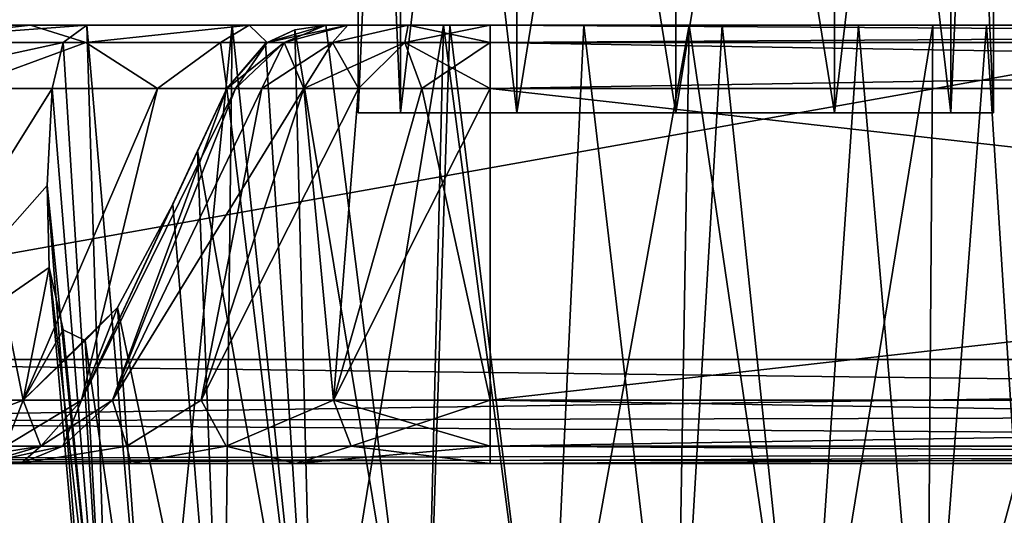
# Model space of a CAD drawing. Header units: millimetres. Extents: x -96 to 96, y -34 to 18.
# Tile 133 of 192: x 57.01 to 61.5, y -32.24 to -29.97. Entities that reach past the tile are written whole.
import ezdxf

# ---------------------------------------------------------------- set-up
doc = ezdxf.new("R2010")
doc.units = ezdxf.units.MM
doc.header["$LTSCALE"] = 65.185185
for name, color, linetype in [('103', 7, 'CONTINUOUS'), ('104', 7, 'CONTINUOUS'), ('1154', 7, 'CONTINUOUS'), ('1155', 7, 'CONTINUOUS'), ('194', 7, 'CONTINUOUS'), ('238', 7, 'CONTINUOUS'), ('274', 7, 'CONTINUOUS'), ('285', 7, 'CONTINUOUS'), ('307', 7, 'CONTINUOUS'), ('308', 7, 'CONTINUOUS'), ('309', 7, 'CONTINUOUS'), ('310', 7, 'CONTINUOUS'), ('314', 7, 'CONTINUOUS'), ('315', 7, 'CONTINUOUS'), ('316', 7, 'CONTINUOUS'), ('317', 7, 'CONTINUOUS'), ('330', 7, 'CONTINUOUS'), ('331', 7, 'CONTINUOUS'), ('332', 7, 'CONTINUOUS'), ('333', 7, 'CONTINUOUS'), ('355', 7, 'CONTINUOUS'), ('356', 7, 'CONTINUOUS'), ('357', 7, 'CONTINUOUS'), ('358', 7, 'CONTINUOUS'), ('362', 7, 'CONTINUOUS'), ('384', 7, 'CONTINUOUS'), ('385', 7, 'CONTINUOUS'), ('386', 7, 'CONTINUOUS'), ('387', 7, 'CONTINUOUS'), ('391', 7, 'CONTINUOUS'), ('392', 7, 'CONTINUOUS'), ('393', 7, 'CONTINUOUS'), ('98', 7, 'CONTINUOUS'), ('99', 7, 'CONTINUOUS')]:
    doc.layers.add(name, color=color, linetype=linetype)

msp = doc.modelspace()

# ---------------------------------------------------------------- linework, layer by layer
at = {"layer": '103', "color": 7, "linetype": 'Continuous'}
for points in [[(57.0552, -30, -11.4914), (56.3182, -30, 10.8929), (55.5616, -30, -10.4934), (57.0552, -30, -11.4914)], [(57.3118, -30, 11.77), (56.3182, -30, 10.8929), (57.0552, -30, -11.4914), (57.3118, -30, 11.77)], [(58.0531, -30, -12.985), (57.3118, -30, 11.77), (57.0552, -30, -11.4914), (58.0531, -30, -12.985)], [(57.9759, -30, 10.8454), (57.3118, -30, 11.77), (58.0531, -30, -12.985), (57.9759, -30, 10.8454)], [(58.9401, -30, 10.2403), (57.9759, -30, 10.8454), (58.4095, -30, 1.9014), (58.9401, -30, 10.2403)], [(57.9759, -30, 10.8454), (58.0313, -30), (58.4095, -30, 1.9014), (57.9759, -30, 10.8454)], [(58.0313, -30), (57.9759, -30, 10.8454), (58.0531, -30, -12.985), (58.0313, -30)], [(58.4035, -30, -14.7466), (58.0313, -30), (58.0531, -30, -12.985), (58.4035, -30, -14.7466)], [(58.4095, -30, -1.9014), (58.0313, -30), (58.4035, -30, -14.7466), (58.4095, -30, -1.9014)], [(58.4035, -30, -18.3417), (58.5038, -30, -18.7161), (58.4035, -30, -14.7466), (58.4035, -30, -18.3417)], [(58.4035, -30, 15.4881), (58.9687, -30, 15.7705), (58.4035, -30, 18.3417), (58.4035, -30, 15.4881)], [(58.4035, -30, 18.3417), (58.9687, -30, 15.7705), (58.5038, -30, 18.7161), (58.4035, -30, 18.3417)], [(58.5038, -30, -18.7161), (58.4095, -30, -1.9014), (58.4035, -30, -14.7466), (58.5038, -30, -18.7161)], [(59.4866, -30, 3.5134), (58.9401, -30, 10.2403), (58.4095, -30, 1.9014), (59.4866, -30, 3.5134)], [(58.778, -30, -18.9903), (58.4095, -30, -1.9014), (58.5038, -30, -18.7161), (58.778, -30, -18.9903)], [(59.1524, -30, -19.0906), (58.4095, -30, -1.9014), (58.778, -30, -18.9903), (59.1524, -30, -19.0906)], [(59.4866, -30, -3.5134), (58.4095, -30, -1.9014), (59.1524, -30, -19.0906), (59.4866, -30, -3.5134)], [(58.5038, -30, 18.7161), (58.9687, -30, 15.7705), (58.778, -30, 18.9903), (58.5038, -30, 18.7161)], [(58.778, -30, 18.9903), (58.9687, -30, 15.7705), (59.1524, -30, 19.0906), (58.778, -30, 18.9903)], [(60.0615, -30, 10.0444), (58.9401, -30, 10.2403), (59.4866, -30, 3.5134), (60.0615, -30, 10.0444)], [(58.9687, -30, 15.7705), (59.581, -30, 15.9264), (59.1524, -30, 19.0906), (58.9687, -30, 15.7705)], [(59.581, -30, 15.9264), (60.2124, -30, 15.9486), (59.1524, -30, 19.0906), (59.581, -30, 15.9264)], [(60.2124, -30, 15.9486), (60.8341, -30, 15.8361), (59.1524, -30, 19.0906), (60.2124, -30, 15.9486)], [(60.8341, -30, 15.8361), (61.4177, -30, 15.5941), (59.1524, -30, 19.0906), (60.8341, -30, 15.8361)], [(61.4177, -30, 15.5941), (61.9365, -30, 15.2337), (59.1524, -30, 19.0906), (61.4177, -30, 15.5941)], [(61.9365, -30, 15.2337), (62.367, -30, 14.7711), (59.1524, -30, 19.0906), (61.9365, -30, 15.2337)], [(59.1524, -30, 19.0906), (62.367, -30, 14.7711), (71.8417, -30, 19.0906), (59.1524, -30, 19.0906)], [(71.8417, -30, -19.0906), (59.4866, -30, -3.5134), (59.1524, -30, -19.0906), (71.8417, -30, -19.0906)], [(61.0985, -30, 4.5905), (60.0615, -30, 10.0444), (59.4866, -30, 3.5134), (61.0985, -30, 4.5905)], [(61.0985, -30, -4.5905), (59.4866, -30, -3.5134), (71.8417, -30, -19.0906), (61.0985, -30, -4.5905)], [(61.1738, -30, 10.2868), (60.0615, -30, 10.0444), (61.0985, -30, 4.5905), (61.1738, -30, 10.2868)], [(63, -30, 4.9687), (61.1738, -30, 10.2868), (61.0985, -30, 4.5905), (63, -30, 4.9687)], [(63, -30, -4.9687), (61.0985, -30, -4.5905), (71.8417, -30, -19.0906), (63, -30, -4.9687)], [(62.112, -30, 10.9315), (61.1738, -30, 10.2868), (63, -30, 4.9687), (62.112, -30, 10.9315)]]:
    msp.add_3dface(points, dxfattribs=at)
at = {"layer": '104', "color": 7, "linetype": 'Continuous'}
for points in [[(54.7534, -32, -22.7624), (74, -32, -22.7624), (55.0034, -32, -22.6955), (54.7534, -32, -22.7624)], [(54.7534, -32, 22.7624), (55.0034, -32, 22.6955), (71.8417, -32, 20.6603), (54.7534, -32, 22.7624)], [(74, -32, 22.7624), (54.7534, -32, 22.7624), (71.8417, -32, 20.6603), (74, -32, 22.7624)], [(55.0034, -32, -22.6955), (74, -32, -22.7624), (55.1864, -32, -22.5124), (55.0034, -32, -22.6955)], [(71.8417, -32, 20.6603), (55.0034, -32, 22.6955), (59.1524, -32, 20.6603), (71.8417, -32, 20.6603)], [(59.1524, -32, 20.6603), (55.0034, -32, 22.6955), (58.2652, -32, 20.4838), (59.1524, -32, 20.6603)], [(55.0034, -32, 22.6955), (55.1864, -32, 22.5124), (58.2652, -32, 20.4838), (55.0034, -32, 22.6955)], [(55.1864, -32, -22.5124), (74, -32, -22.7624), (55.2534, -32, -22.2624), (55.1864, -32, -22.5124)], [(57.0103, -32, 19.2289), (55.1864, -32, 22.5124), (56.8338, -32, 18.3417), (57.0103, -32, 19.2289)], [(58.2652, -32, 20.4838), (55.1864, -32, 22.5124), (57.5129, -32, 19.9812), (58.2652, -32, 20.4838)], [(57.5129, -32, 19.9812), (55.1864, -32, 22.5124), (57.0103, -32, 19.2289), (57.5129, -32, 19.9812)], [(59.1524, -32, -20.6603), (58.2652, -32, -20.4838), (55.2534, -32, -22.2624), (59.1524, -32, -20.6603)], [(58.2652, -32, -20.4838), (57.5129, -32, -19.9812), (55.2534, -32, -22.2624), (58.2652, -32, -20.4838)], [(74, -32, -22.7624), (59.1524, -32, -20.6603), (55.2534, -32, -22.2624), (74, -32, -22.7624)], [(55.2534, -32, -22.2624), (57.0103, -32, -19.2289), (55.2534, -32, -16.2624), (55.2534, -32, -22.2624)], [(57.0103, -32, -19.2289), (56.8338, -32, -18.3417), (55.2534, -32, -16.2624), (57.0103, -32, -19.2289)], [(57.5129, -32, -19.9812), (57.0103, -32, -19.2289), (55.2534, -32, -22.2624), (57.5129, -32, -19.9812)], [(71.8417, -32, -20.6603), (59.1524, -32, -20.6603), (74, -32, -22.7624), (71.8417, -32, -20.6603)]]:
    msp.add_3dface(points, dxfattribs=at)
at = {"layer": '1154', "color": 253, "linetype": 'Continuous', "true_color": 0x999999}
for points in [[(58.7443, -30.4, 12.275), (58.55, -30.4, 13), (58.7443, -25.9, 12.275), (58.7443, -30.4, 12.275)], [(58.7443, -25.9, 12.275), (58.55, -30.4, 13), (58.55, -25.9, 13), (58.7443, -25.9, 12.275)], [(59.275, -30.4, 11.7443), (58.7443, -30.4, 12.275), (59.275, -25.9, 11.7443), (59.275, -30.4, 11.7443)], [(59.275, -25.9, 11.7443), (58.7443, -30.4, 12.275), (58.7443, -25.9, 12.275), (59.275, -25.9, 11.7443)], [(60, -25.9, 11.55), (59.275, -30.4, 11.7443), (59.275, -25.9, 11.7443), (60, -25.9, 11.55)], [(60, -30.4, 11.55), (59.275, -30.4, 11.7443), (60, -25.9, 11.55), (60, -30.4, 11.55)], [(60.725, -25.9, 11.7443), (60, -30.4, 11.55), (60, -25.9, 11.55), (60.725, -25.9, 11.7443)], [(60.725, -30.4, 11.7443), (60, -30.4, 11.55), (60.725, -25.9, 11.7443), (60.725, -30.4, 11.7443)], [(61.2557, -25.9, 12.275), (60.725, -30.4, 11.7443), (60.725, -25.9, 11.7443), (61.2557, -25.9, 12.275)], [(61.2557, -30.4, 12.275), (60.725, -30.4, 11.7443), (61.2557, -25.9, 12.275), (61.2557, -30.4, 12.275)], [(61.45, -25.9, 13), (61.2557, -30.4, 12.275), (61.2557, -25.9, 12.275), (61.45, -25.9, 13)], [(61.45, -30.4, 13), (61.2557, -30.4, 12.275), (61.45, -25.9, 13), (61.45, -30.4, 13)]]:
    msp.add_3dface(points, dxfattribs=at)
at = {"layer": '1155', "color": 253, "linetype": 'Continuous', "true_color": 0x999999}
for points in [[(58.55, -25.9, 13), (58.7443, -30.4, 13.725), (58.7443, -25.9, 13.725), (58.55, -25.9, 13)], [(58.55, -25.9, 13), (58.55, -30.4, 13), (58.7443, -30.4, 13.725), (58.55, -25.9, 13)], [(58.7443, -25.9, 13.725), (59.275, -30.4, 14.2557), (59.275, -25.9, 14.2557), (58.7443, -25.9, 13.725)], [(58.7443, -30.4, 13.725), (59.275, -30.4, 14.2557), (58.7443, -25.9, 13.725), (58.7443, -30.4, 13.725)], [(59.275, -30.4, 14.2557), (60, -30.4, 14.45), (59.275, -25.9, 14.2557), (59.275, -30.4, 14.2557)], [(59.275, -25.9, 14.2557), (60, -30.4, 14.45), (60, -25.9, 14.45), (59.275, -25.9, 14.2557)], [(60, -30.4, 14.45), (60.725, -30.4, 14.2557), (60, -25.9, 14.45), (60, -30.4, 14.45)], [(60, -25.9, 14.45), (60.725, -30.4, 14.2557), (60.725, -25.9, 14.2557), (60, -25.9, 14.45)], [(60.725, -30.4, 14.2557), (61.2557, -30.4, 13.725), (60.725, -25.9, 14.2557), (60.725, -30.4, 14.2557)], [(60.725, -25.9, 14.2557), (61.2557, -30.4, 13.725), (61.2557, -25.9, 13.725), (60.725, -25.9, 14.2557)], [(61.2557, -30.4, 13.725), (61.45, -30.4, 13), (61.2557, -25.9, 13.725), (61.2557, -30.4, 13.725)], [(61.45, -30.4, 13), (61.45, -25.9, 13), (61.2557, -25.9, 13.725), (61.45, -30.4, 13)]]:
    msp.add_3dface(points, dxfattribs=at)
at = {"layer": '194', "color": 7, "linetype": 'Continuous'}
for points in [[(74, -31.5262, -23.2618), (54.25, -31.5262, -23.2618), (74, -28, -23.4466), (74, -31.5262, -23.2618)], [(54.25, -31.5262, -23.2618), (54.25, -28, -23.4466), (74, -28, -23.4466), (54.25, -31.5262, -23.2618)]]:
    msp.add_3dface(points, dxfattribs=at)
at = {"layer": '238', "color": 7, "linetype": 'Continuous'}
for points in [[(74, -31.5262, 23.2618), (74, -28, 23.4466), (54.25, -28, 23.4466), (74, -31.5262, 23.2618)], [(74, -31.5262, 23.2618), (54.25, -28, 23.4466), (54.25, -31.5262, 23.2618), (74, -31.5262, 23.2618)]]:
    msp.add_3dface(points, dxfattribs=at)
at = {"layer": '274', "color": 7, "linetype": 'Continuous'}
for points in [[(54.25, -31.8106, -23.1543), (54.25, -31.5262, -23.2618), (74, -31.765, -23.1865), (54.25, -31.8106, -23.1543)], [(54.25, -31.5262, -23.2618), (74, -31.5262, -23.2618), (74, -31.765, -23.1865), (54.25, -31.5262, -23.2618)], [(74, -31.9374, -23.0046), (54.25, -31.8106, -23.1543), (74, -31.765, -23.1865), (74, -31.9374, -23.0046)], [(54.25, -31.9802, -22.9019), (54.25, -31.8106, -23.1543), (74, -31.9374, -23.0046), (54.25, -31.9802, -22.9019)], [(74, -32, -22.7624), (54.25, -31.9802, -22.9019), (74, -31.9374, -23.0046), (74, -32, -22.7624)], [(74, -32, -22.7624), (54.7534, -32, -22.7624), (54.25, -31.9802, -22.9019), (74, -32, -22.7624)]]:
    msp.add_3dface(points, dxfattribs=at)
at = {"layer": '285', "color": 7, "linetype": 'Continuous'}
for points in [[(74, -31.5262, 23.2618), (54.25, -31.5262, 23.2618), (54.25, -31.8106, 23.1543), (74, -31.5262, 23.2618)], [(74, -31.5262, 23.2618), (54.25, -31.8106, 23.1543), (74, -31.765, 23.1865), (74, -31.5262, 23.2618)], [(74, -31.765, 23.1865), (54.25, -31.8106, 23.1543), (74, -31.9374, 23.0046), (74, -31.765, 23.1865)], [(54.25, -31.8106, 23.1543), (54.25, -31.9802, 22.9019), (74, -31.9374, 23.0046), (54.25, -31.8106, 23.1543)], [(54.25, -31.9802, 22.9019), (54.75, -32, 22.7624), (74, -31.9374, 23.0046), (54.25, -31.9802, 22.9019)], [(54.75, -32, 22.7624), (54.7534, -32, 22.7624), (74, -31.9374, 23.0046), (54.75, -32, 22.7624)], [(54.7534, -32, 22.7624), (74, -32, 22.7624), (74, -31.9374, 23.0046), (54.7534, -32, 22.7624)]]:
    msp.add_3dface(points, dxfattribs=at)
at = {"layer": '307', "color": 7, "linetype": 'Continuous'}
for points in [[(57.1535, -30.2887, 12.3013), (56.2657, -31.7113, 12.2809), (56.2368, -30.2887, 11.3869), (57.1535, -30.2887, 12.3013)], [(57.1535, -30.2887, 12.3013), (57.1309, -30.7314, 12.6347), (56.2657, -31.7113, 12.2809), (57.1535, -30.2887, 12.3013)], [(57.1309, -30.7314, 12.6347), (57.1405, -31.1054, 13), (56.2657, -31.7113, 12.2809), (57.1309, -30.7314, 12.6347)], [(57.4525, -31.2882, 14.2633), (57.704, -30.817, 14.7466), (57.287, -31.7113, 14.7466), (57.4525, -31.2882, 14.2633)], [(56.2657, -31.7113, 12.2809), (57.1405, -31.1054, 13), (57.0216, -31.7113, 13.4122), (56.2657, -31.7113, 12.2809)], [(57.1405, -31.1054, 13), (57.2041, -31.3903, 13.4669), (57.0216, -31.7113, 13.4122), (57.1405, -31.1054, 13)], [(57.0216, -31.7113, 13.4122), (57.4525, -31.2882, 14.2633), (57.287, -31.7113, 14.7466), (57.0216, -31.7113, 13.4122)], [(57.304, -31.4389, 13.8618), (57.4525, -31.2882, 14.2633), (57.0216, -31.7113, 13.4122), (57.304, -31.4389, 13.8618)], [(57.2041, -31.3903, 13.4669), (57.304, -31.4389, 13.8618), (57.0216, -31.7113, 13.4122), (57.2041, -31.3903, 13.4669)]]:
    msp.add_3dface(points, dxfattribs=at)
at = {"layer": '308', "color": 7, "linetype": 'Continuous'}
for points in [[(57.287, -31.7113, 14.7466), (57.9504, -30.2887, 15.0952), (57.9504, -30.2887, 18.3417), (57.287, -31.7113, 14.7466)], [(57.287, -31.7113, 18.3417), (57.287, -31.7113, 14.7466), (57.9504, -30.2887, 18.3417), (57.287, -31.7113, 18.3417)], [(57.8174, -30.5739, 14.9187), (57.9504, -30.2887, 15.0952), (57.287, -31.7113, 14.7466), (57.8174, -30.5739, 14.9187)], [(57.704, -30.817, 14.7466), (57.8174, -30.5739, 14.9187), (57.287, -31.7113, 14.7466), (57.704, -30.817, 14.7466)]]:
    msp.add_3dface(points, dxfattribs=at)
at = {"layer": '309', "color": 7, "linetype": 'Continuous'}
for points in [[(57.429, -31.7113, 19.0556), (57.287, -31.7113, 18.3417), (57.9913, -30.2887, 18.6528), (57.429, -31.7113, 19.0556)], [(57.287, -31.7113, 18.3417), (57.9504, -30.2887, 18.3417), (57.9913, -30.2887, 18.6528), (57.287, -31.7113, 18.3417)], [(57.8333, -31.7113, 19.6608), (57.429, -31.7113, 19.0556), (58.3024, -30.2887, 19.1917), (57.8333, -31.7113, 19.6608)], [(58.3024, -30.2887, 19.1917), (57.429, -31.7113, 19.0556), (58.1114, -30.2887, 18.9427), (58.3024, -30.2887, 19.1917)], [(58.1114, -30.2887, 18.9427), (57.429, -31.7113, 19.0556), (57.9913, -30.2887, 18.6528), (58.1114, -30.2887, 18.9427)], [(58.4385, -31.7113, 20.0651), (57.8333, -31.7113, 19.6608), (58.5514, -30.2887, 19.3827), (58.4385, -31.7113, 20.0651)], [(58.5514, -30.2887, 19.3827), (57.8333, -31.7113, 19.6608), (58.3024, -30.2887, 19.1917), (58.5514, -30.2887, 19.3827)], [(58.8413, -30.2887, 19.5028), (58.4385, -31.7113, 20.0651), (58.5514, -30.2887, 19.3827), (58.8413, -30.2887, 19.5028)], [(59.1524, -31.7113, 20.2071), (58.4385, -31.7113, 20.0651), (59.1524, -30.2887, 19.5437), (59.1524, -31.7113, 20.2071)], [(59.1524, -30.2887, 19.5437), (58.4385, -31.7113, 20.0651), (58.8413, -30.2887, 19.5028), (59.1524, -30.2887, 19.5437)]]:
    msp.add_3dface(points, dxfattribs=at)
at = {"layer": '310', "color": 7, "linetype": 'Continuous'}
for points in [[(59.1524, -31.7113, 20.2071), (59.1524, -30.2887, 19.5437), (71.8417, -30.2887, 19.5437), (59.1524, -31.7113, 20.2071)], [(71.8417, -31.7113, 20.2071), (59.1524, -31.7113, 20.2071), (71.8417, -30.2887, 19.5437), (71.8417, -31.7113, 20.2071)]]:
    msp.add_3dface(points, dxfattribs=at)
at = {"layer": '314', "color": 7, "linetype": 'Continuous'}
for points in [[(59.1524, -31.7113, -20.2071), (71.8417, -31.7113, -20.2071), (59.1524, -30.2887, -19.5437), (59.1524, -31.7113, -20.2071)], [(71.8417, -31.7113, -20.2071), (71.8417, -30.2887, -19.5437), (59.1524, -30.2887, -19.5437), (71.8417, -31.7113, -20.2071)]]:
    msp.add_3dface(points, dxfattribs=at)
at = {"layer": '315', "color": 7, "linetype": 'Continuous'}
for points in [[(57.287, -31.7113, -18.3417), (57.429, -31.7113, -19.0556), (57.9504, -30.2887, -18.3417), (57.287, -31.7113, -18.3417)], [(57.429, -31.7113, -19.0556), (57.8333, -31.7113, -19.6608), (58.1114, -30.2887, -18.9427), (57.429, -31.7113, -19.0556)], [(57.9504, -30.2887, -18.3417), (57.429, -31.7113, -19.0556), (57.9913, -30.2887, -18.6528), (57.9504, -30.2887, -18.3417)], [(57.9913, -30.2887, -18.6528), (57.429, -31.7113, -19.0556), (58.1114, -30.2887, -18.9427), (57.9913, -30.2887, -18.6528)], [(57.8333, -31.7113, -19.6608), (58.4385, -31.7113, -20.0651), (58.3024, -30.2887, -19.1917), (57.8333, -31.7113, -19.6608)], [(58.1114, -30.2887, -18.9427), (57.8333, -31.7113, -19.6608), (58.3024, -30.2887, -19.1917), (58.1114, -30.2887, -18.9427)], [(58.3024, -30.2887, -19.1917), (58.4385, -31.7113, -20.0651), (58.5514, -30.2887, -19.3827), (58.3024, -30.2887, -19.1917)], [(58.4385, -31.7113, -20.0651), (59.1524, -31.7113, -20.2071), (58.8413, -30.2887, -19.5028), (58.4385, -31.7113, -20.0651)], [(58.5514, -30.2887, -19.3827), (58.4385, -31.7113, -20.0651), (58.8413, -30.2887, -19.5028), (58.5514, -30.2887, -19.3827)], [(59.1524, -31.7113, -20.2071), (59.1524, -30.2887, -19.5437), (58.8413, -30.2887, -19.5028), (59.1524, -31.7113, -20.2071)]]:
    msp.add_3dface(points, dxfattribs=at)
at = {"layer": '316', "color": 7, "linetype": 'Continuous'}
for points in [[(57.287, -31.7113, -14.7466), (57.287, -31.7113, -18.3417), (57.9504, -30.2887, -14.7466), (57.287, -31.7113, -14.7466)], [(57.287, -31.7113, -18.3417), (57.9504, -30.2887, -18.3417), (57.9504, -30.2887, -14.7466), (57.287, -31.7113, -18.3417)]]:
    msp.add_3dface(points, dxfattribs=at)
at = {"layer": '317', "color": 7, "linetype": 'Continuous'}
for points in [[(56.2657, -31.7113, -12.2809), (57.0216, -31.7113, -13.4122), (56.7347, -30.2887, -11.8118), (56.2657, -31.7113, -12.2809)], [(56.7347, -30.2887, -11.8118), (57.0216, -31.7113, -13.4122), (57.6344, -30.2887, -13.1583), (56.7347, -30.2887, -11.8118)], [(57.0216, -31.7113, -13.4122), (57.287, -31.7113, -14.7466), (57.6344, -30.2887, -13.1583), (57.0216, -31.7113, -13.4122)], [(57.287, -31.7113, -14.7466), (57.9504, -30.2887, -14.7466), (57.6344, -30.2887, -13.1583), (57.287, -31.7113, -14.7466)]]:
    msp.add_3dface(points, dxfattribs=at)
at = {"layer": '330', "color": 7, "linetype": 'Continuous'}
for points in [[(59.1524, -31.7113, 20.2071), (71.8417, -31.7113, 20.2071), (71.8417, -31.9217, 20.3916), (59.1524, -31.7113, 20.2071)], [(59.1524, -31.7113, 20.2071), (71.8417, -31.9217, 20.3916), (59.1524, -31.9217, 20.3916), (59.1524, -31.7113, 20.2071)], [(71.8417, -31.9217, 20.3916), (71.8417, -32, 20.6603), (59.1524, -31.9217, 20.3916), (71.8417, -31.9217, 20.3916)], [(71.8417, -32, 20.6603), (59.1524, -32, 20.6603), (59.1524, -31.9217, 20.3916), (71.8417, -32, 20.6603)]]:
    msp.add_3dface(points, dxfattribs=at)
at = {"layer": '331', "color": 7, "linetype": 'Continuous'}
for points in [[(57.429, -31.7113, 19.0556), (57.2028, -31.9217, 18.9752), (57.1025, -31.9217, 18.3417), (57.429, -31.7113, 19.0556)], [(57.287, -31.7113, 18.3417), (57.429, -31.7113, 19.0556), (57.1025, -31.9217, 18.3417), (57.287, -31.7113, 18.3417)], [(57.429, -31.7113, 19.0556), (57.494, -31.9217, 19.5466), (57.2028, -31.9217, 18.9752), (57.429, -31.7113, 19.0556)], [(57.429, -31.7113, 19.0556), (57.8333, -31.7113, 19.6608), (57.494, -31.9217, 19.5466), (57.429, -31.7113, 19.0556)], [(57.8333, -31.7113, 19.6608), (57.9475, -31.9217, 20.0001), (57.494, -31.9217, 19.5466), (57.8333, -31.7113, 19.6608)], [(57.8333, -31.7113, 19.6608), (58.4385, -31.7113, 20.0651), (57.9475, -31.9217, 20.0001), (57.8333, -31.7113, 19.6608)], [(58.4385, -31.7113, 20.0651), (58.5189, -31.9217, 20.2913), (57.9475, -31.9217, 20.0001), (58.4385, -31.7113, 20.0651)], [(58.4385, -31.7113, 20.0651), (59.1524, -31.7113, 20.2071), (58.5189, -31.9217, 20.2913), (58.4385, -31.7113, 20.0651)], [(59.1524, -31.7113, 20.2071), (59.1524, -31.9217, 20.3916), (58.5189, -31.9217, 20.2913), (59.1524, -31.7113, 20.2071)], [(57.2028, -31.9217, 18.9752), (56.8338, -32, 18.3417), (57.1025, -31.9217, 18.3417), (57.2028, -31.9217, 18.9752)], [(57.0103, -32, 19.2289), (56.8338, -32, 18.3417), (57.2028, -31.9217, 18.9752), (57.0103, -32, 19.2289)], [(57.494, -31.9217, 19.5466), (57.0103, -32, 19.2289), (57.2028, -31.9217, 18.9752), (57.494, -31.9217, 19.5466)], [(57.5129, -32, 19.9812), (57.0103, -32, 19.2289), (57.494, -31.9217, 19.5466), (57.5129, -32, 19.9812)], [(57.9475, -31.9217, 20.0001), (57.5129, -32, 19.9812), (57.494, -31.9217, 19.5466), (57.9475, -31.9217, 20.0001)], [(58.2652, -32, 20.4838), (57.5129, -32, 19.9812), (57.9475, -31.9217, 20.0001), (58.2652, -32, 20.4838)], [(58.5189, -31.9217, 20.2913), (58.2652, -32, 20.4838), (57.9475, -31.9217, 20.0001), (58.5189, -31.9217, 20.2913)], [(59.1524, -31.9217, 20.3916), (58.2652, -32, 20.4838), (58.5189, -31.9217, 20.2913), (59.1524, -31.9217, 20.3916)], [(59.1524, -32, 20.6603), (58.2652, -32, 20.4838), (59.1524, -31.9217, 20.3916), (59.1524, -32, 20.6603)]]:
    msp.add_3dface(points, dxfattribs=at)
at = {"layer": '332', "color": 7, "linetype": 'Continuous'}
for points in [[(57.287, -31.7113, 14.7466), (57.1025, -31.9217, 18.3417), (57.1025, -31.9217, 14.7466), (57.287, -31.7113, 14.7466)], [(57.287, -31.7113, 14.7466), (57.287, -31.7113, 18.3417), (57.1025, -31.9217, 18.3417), (57.287, -31.7113, 14.7466)], [(57.1025, -31.9217, 18.3417), (56.8338, -32, 18.3417), (57.1025, -31.9217, 14.7466), (57.1025, -31.9217, 18.3417)], [(56.8338, -32, 18.3417), (56.8338, -32, 14.7466), (57.1025, -31.9217, 14.7466), (56.8338, -32, 18.3417)]]:
    msp.add_3dface(points, dxfattribs=at)
at = {"layer": '333', "color": 7, "linetype": 'Continuous'}
for points in [[(56.2657, -31.7113, 12.2809), (57.0216, -31.7113, 13.4122), (56.4718, -31.9217, 12.8054), (56.2657, -31.7113, 12.2809)], [(57.0216, -31.7113, 13.4122), (56.9408, -31.9217, 13.726), (56.4718, -31.9217, 12.8054), (57.0216, -31.7113, 13.4122)], [(57.287, -31.7113, 14.7466), (57.1025, -31.9217, 14.7466), (56.9408, -31.9217, 13.726), (57.287, -31.7113, 14.7466)], [(57.0216, -31.7113, 13.4122), (57.287, -31.7113, 14.7466), (56.9408, -31.9217, 13.726), (57.0216, -31.7113, 13.4122)], [(56.8338, -32, 14.7466), (56.6029, -32, 13.5856), (57.1025, -31.9217, 14.7466), (56.8338, -32, 14.7466)], [(57.1025, -31.9217, 14.7466), (56.6029, -32, 13.5856), (56.9408, -31.9217, 13.726), (57.1025, -31.9217, 14.7466)]]:
    msp.add_3dface(points, dxfattribs=at)
at = {"layer": '355', "color": 7, "linetype": 'Continuous'}
for points in [[(57.0216, -31.7113, -13.4122), (56.2657, -31.7113, -12.2809), (56.4718, -31.9217, -12.8054), (57.0216, -31.7113, -13.4122)], [(57.0216, -31.7113, -13.4122), (56.4718, -31.9217, -12.8054), (56.9408, -31.9217, -13.726), (57.0216, -31.7113, -13.4122)], [(57.0216, -31.7113, -13.4122), (56.9408, -31.9217, -13.726), (57.1025, -31.9217, -14.7466), (57.0216, -31.7113, -13.4122)], [(57.287, -31.7113, -14.7466), (57.0216, -31.7113, -13.4122), (57.1025, -31.9217, -14.7466), (57.287, -31.7113, -14.7466)], [(56.9408, -31.9217, -13.726), (56.8338, -32, -14.7466), (57.1025, -31.9217, -14.7466), (56.9408, -31.9217, -13.726)]]:
    msp.add_3dface(points, dxfattribs=at)
at = {"layer": '356', "color": 7, "linetype": 'Continuous'}
for points in [[(57.287, -31.7113, -18.3417), (57.287, -31.7113, -14.7466), (57.1025, -31.9217, -14.7466), (57.287, -31.7113, -18.3417)], [(57.287, -31.7113, -18.3417), (57.1025, -31.9217, -14.7466), (57.1025, -31.9217, -18.3417), (57.287, -31.7113, -18.3417)], [(56.8338, -32, -14.7466), (56.8338, -32, -18.3417), (57.1025, -31.9217, -18.3417), (56.8338, -32, -14.7466)], [(57.1025, -31.9217, -14.7466), (56.8338, -32, -14.7466), (57.1025, -31.9217, -18.3417), (57.1025, -31.9217, -14.7466)]]:
    msp.add_3dface(points, dxfattribs=at)
at = {"layer": '357', "color": 7, "linetype": 'Continuous'}
for points in [[(57.287, -31.7113, -18.3417), (57.1025, -31.9217, -18.3417), (57.2028, -31.9217, -18.9752), (57.287, -31.7113, -18.3417)], [(57.429, -31.7113, -19.0556), (57.287, -31.7113, -18.3417), (57.2028, -31.9217, -18.9752), (57.429, -31.7113, -19.0556)], [(57.429, -31.7113, -19.0556), (57.2028, -31.9217, -18.9752), (57.494, -31.9217, -19.5466), (57.429, -31.7113, -19.0556)], [(57.8333, -31.7113, -19.6608), (57.429, -31.7113, -19.0556), (57.494, -31.9217, -19.5466), (57.8333, -31.7113, -19.6608)], [(57.8333, -31.7113, -19.6608), (57.494, -31.9217, -19.5466), (57.9475, -31.9217, -20.0001), (57.8333, -31.7113, -19.6608)], [(58.4385, -31.7113, -20.0651), (57.8333, -31.7113, -19.6608), (57.9475, -31.9217, -20.0001), (58.4385, -31.7113, -20.0651)], [(58.4385, -31.7113, -20.0651), (57.9475, -31.9217, -20.0001), (58.5189, -31.9217, -20.2913), (58.4385, -31.7113, -20.0651)], [(58.4385, -31.7113, -20.0651), (58.5189, -31.9217, -20.2913), (59.1524, -31.9217, -20.3916), (58.4385, -31.7113, -20.0651)], [(59.1524, -31.7113, -20.2071), (58.4385, -31.7113, -20.0651), (59.1524, -31.9217, -20.3916), (59.1524, -31.7113, -20.2071)], [(56.8338, -32, -18.3417), (57.0103, -32, -19.2289), (57.1025, -31.9217, -18.3417), (56.8338, -32, -18.3417)], [(57.2028, -31.9217, -18.9752), (57.0103, -32, -19.2289), (57.494, -31.9217, -19.5466), (57.2028, -31.9217, -18.9752)], [(57.1025, -31.9217, -18.3417), (57.0103, -32, -19.2289), (57.2028, -31.9217, -18.9752), (57.1025, -31.9217, -18.3417)], [(57.0103, -32, -19.2289), (57.5129, -32, -19.9812), (57.494, -31.9217, -19.5466), (57.0103, -32, -19.2289)], [(57.494, -31.9217, -19.5466), (57.5129, -32, -19.9812), (57.9475, -31.9217, -20.0001), (57.494, -31.9217, -19.5466)], [(57.5129, -32, -19.9812), (58.2652, -32, -20.4838), (57.9475, -31.9217, -20.0001), (57.5129, -32, -19.9812)], [(57.9475, -31.9217, -20.0001), (58.2652, -32, -20.4838), (58.5189, -31.9217, -20.2913), (57.9475, -31.9217, -20.0001)], [(58.2652, -32, -20.4838), (59.1524, -32, -20.6603), (58.5189, -31.9217, -20.2913), (58.2652, -32, -20.4838)], [(58.5189, -31.9217, -20.2913), (59.1524, -32, -20.6603), (59.1524, -31.9217, -20.3916), (58.5189, -31.9217, -20.2913)]]:
    msp.add_3dface(points, dxfattribs=at)
at = {"layer": '358', "color": 7, "linetype": 'Continuous'}
for points in [[(71.8417, -31.7113, -20.2071), (59.1524, -31.9217, -20.3916), (71.8417, -31.9217, -20.3916), (71.8417, -31.7113, -20.2071)], [(71.8417, -31.7113, -20.2071), (59.1524, -31.7113, -20.2071), (59.1524, -31.9217, -20.3916), (71.8417, -31.7113, -20.2071)], [(59.1524, -31.9217, -20.3916), (59.1524, -32, -20.6603), (71.8417, -31.9217, -20.3916), (59.1524, -31.9217, -20.3916)], [(59.1524, -32, -20.6603), (71.8417, -32, -20.6603), (71.8417, -31.9217, -20.3916), (59.1524, -32, -20.6603)]]:
    msp.add_3dface(points, dxfattribs=at)
at = {"layer": '362', "color": 7, "linetype": 'Continuous'}
for points in [[(57.3118, -30, 11.77), (57.2037, -30.0783, 12.0621), (56.2549, -30.0783, 11.1738), (57.3118, -30, 11.77)], [(56.3182, -30, 10.8929), (57.3118, -30, 11.77), (56.2549, -30.0783, 11.1738), (56.3182, -30, 10.8929)], [(57.2037, -30.0783, 12.0621), (57.1535, -30.2887, 12.3013), (56.2368, -30.2887, 11.3869), (57.2037, -30.0783, 12.0621)], [(57.2037, -30.0783, 12.0621), (56.2368, -30.2887, 11.3869), (56.2549, -30.0783, 11.1738), (57.2037, -30.0783, 12.0621)]]:
    msp.add_3dface(points, dxfattribs=at)
at = {"layer": '384', "color": 7, "linetype": 'Continuous'}
for points in [[(57.0552, -30, -11.4914), (55.5616, -30, -10.4934), (56.348, -30.0783, -11.2396), (57.0552, -30, -11.4914)], [(57.307, -30.0783, -12.1986), (57.0552, -30, -11.4914), (56.348, -30.0783, -11.2396), (57.307, -30.0783, -12.1986)], [(58.0531, -30, -12.985), (57.0552, -30, -11.4914), (57.307, -30.0783, -12.1986), (58.0531, -30, -12.985)], [(57.9227, -30.0783, -13.407), (58.0531, -30, -12.985), (57.307, -30.0783, -12.1986), (57.9227, -30.0783, -13.407)], [(58.1349, -30.0783, -14.7466), (58.0531, -30, -12.985), (57.9227, -30.0783, -13.407), (58.1349, -30.0783, -14.7466)], [(58.4035, -30, -14.7466), (58.0531, -30, -12.985), (58.1349, -30.0783, -14.7466), (58.4035, -30, -14.7466)], [(56.7347, -30.2887, -11.8118), (57.307, -30.0783, -12.1986), (56.348, -30.0783, -11.2396), (56.7347, -30.2887, -11.8118)], [(56.7347, -30.2887, -11.8118), (57.6344, -30.2887, -13.1583), (57.307, -30.0783, -12.1986), (56.7347, -30.2887, -11.8118)], [(57.6344, -30.2887, -13.1583), (57.9227, -30.0783, -13.407), (57.307, -30.0783, -12.1986), (57.6344, -30.2887, -13.1583)], [(57.6344, -30.2887, -13.1583), (57.9504, -30.2887, -14.7466), (57.9227, -30.0783, -13.407), (57.6344, -30.2887, -13.1583)], [(57.9504, -30.2887, -14.7466), (58.1349, -30.0783, -14.7466), (57.9227, -30.0783, -13.407), (57.9504, -30.2887, -14.7466)]]:
    msp.add_3dface(points, dxfattribs=at)
at = {"layer": '385', "color": 7, "linetype": 'Continuous'}
for points in [[(58.4035, -30, -18.3417), (58.4035, -30, -14.7466), (58.1349, -30.0783, -14.7466), (58.4035, -30, -18.3417)], [(58.4035, -30, -18.3417), (58.1349, -30.0783, -14.7466), (58.1349, -30.0783, -18.3417), (58.4035, -30, -18.3417)], [(58.1349, -30.0783, -14.7466), (57.9504, -30.2887, -14.7466), (58.1349, -30.0783, -18.3417), (58.1349, -30.0783, -14.7466)], [(57.9504, -30.2887, -14.7466), (57.9504, -30.2887, -18.3417), (58.1349, -30.0783, -18.3417), (57.9504, -30.2887, -14.7466)]]:
    msp.add_3dface(points, dxfattribs=at)
at = {"layer": '386', "color": 7, "linetype": 'Continuous'}
for points in [[(58.4035, -30, -18.3417), (58.1349, -30.0783, -18.3417), (58.2123, -30.0783, -18.7311), (58.4035, -30, -18.3417)], [(58.4329, -30.0783, -19.0612), (58.5038, -30, -18.7161), (58.2123, -30.0783, -18.7311), (58.4329, -30.0783, -19.0612)], [(58.5038, -30, -18.7161), (58.4035, -30, -18.3417), (58.2123, -30.0783, -18.7311), (58.5038, -30, -18.7161)], [(58.763, -30.0783, -19.2818), (58.778, -30, -18.9903), (58.4329, -30.0783, -19.0612), (58.763, -30.0783, -19.2818)], [(58.778, -30, -18.9903), (58.5038, -30, -18.7161), (58.4329, -30.0783, -19.0612), (58.778, -30, -18.9903)], [(59.1524, -30.0783, -19.3592), (58.778, -30, -18.9903), (58.763, -30.0783, -19.2818), (59.1524, -30.0783, -19.3592)], [(59.1524, -30, -19.0906), (58.778, -30, -18.9903), (59.1524, -30.0783, -19.3592), (59.1524, -30, -19.0906)], [(57.9504, -30.2887, -18.3417), (57.9913, -30.2887, -18.6528), (58.1349, -30.0783, -18.3417), (57.9504, -30.2887, -18.3417)], [(57.9913, -30.2887, -18.6528), (58.1114, -30.2887, -18.9427), (58.2123, -30.0783, -18.7311), (57.9913, -30.2887, -18.6528)], [(58.1349, -30.0783, -18.3417), (57.9913, -30.2887, -18.6528), (58.2123, -30.0783, -18.7311), (58.1349, -30.0783, -18.3417)], [(58.1114, -30.2887, -18.9427), (58.3024, -30.2887, -19.1917), (58.2123, -30.0783, -18.7311), (58.1114, -30.2887, -18.9427)], [(58.3024, -30.2887, -19.1917), (58.4329, -30.0783, -19.0612), (58.2123, -30.0783, -18.7311), (58.3024, -30.2887, -19.1917)], [(58.3024, -30.2887, -19.1917), (58.5514, -30.2887, -19.3827), (58.4329, -30.0783, -19.0612), (58.3024, -30.2887, -19.1917)], [(58.5514, -30.2887, -19.3827), (58.763, -30.0783, -19.2818), (58.4329, -30.0783, -19.0612), (58.5514, -30.2887, -19.3827)], [(58.5514, -30.2887, -19.3827), (58.8413, -30.2887, -19.5028), (58.763, -30.0783, -19.2818), (58.5514, -30.2887, -19.3827)], [(58.8413, -30.2887, -19.5028), (59.1524, -30.2887, -19.5437), (58.763, -30.0783, -19.2818), (58.8413, -30.2887, -19.5028)], [(59.1524, -30.2887, -19.5437), (59.1524, -30.0783, -19.3592), (58.763, -30.0783, -19.2818), (59.1524, -30.2887, -19.5437)]]:
    msp.add_3dface(points, dxfattribs=at)
at = {"layer": '387', "color": 7, "linetype": 'Continuous'}
for points in [[(71.8417, -30, -19.0906), (59.1524, -30, -19.0906), (59.1524, -30.0783, -19.3592), (71.8417, -30, -19.0906)], [(71.8417, -30, -19.0906), (59.1524, -30.0783, -19.3592), (71.8417, -30.0783, -19.3592), (71.8417, -30, -19.0906)], [(59.1524, -30.2887, -19.5437), (71.8417, -30.2887, -19.5437), (71.8417, -30.0783, -19.3592), (59.1524, -30.2887, -19.5437)], [(59.1524, -30.0783, -19.3592), (59.1524, -30.2887, -19.5437), (71.8417, -30.0783, -19.3592), (59.1524, -30.0783, -19.3592)]]:
    msp.add_3dface(points, dxfattribs=at)
at = {"layer": '391', "color": 7, "linetype": 'Continuous'}
for points in [[(59.1524, -30, 19.0906), (71.8417, -30.0783, 19.3592), (59.1524, -30.0783, 19.3592), (59.1524, -30, 19.0906)], [(59.1524, -30, 19.0906), (71.8417, -30, 19.0906), (71.8417, -30.0783, 19.3592), (59.1524, -30, 19.0906)], [(71.8417, -30.2887, 19.5437), (59.1524, -30.2887, 19.5437), (59.1524, -30.0783, 19.3592), (71.8417, -30.2887, 19.5437)], [(71.8417, -30.0783, 19.3592), (71.8417, -30.2887, 19.5437), (59.1524, -30.0783, 19.3592), (71.8417, -30.0783, 19.3592)]]:
    msp.add_3dface(points, dxfattribs=at)
at = {"layer": '392', "color": 7, "linetype": 'Continuous'}
for points in [[(58.1349, -30.0783, 18.3417), (58.5038, -30, 18.7161), (58.2123, -30.0783, 18.7311), (58.1349, -30.0783, 18.3417)], [(58.4035, -30, 18.3417), (58.5038, -30, 18.7161), (58.1349, -30.0783, 18.3417), (58.4035, -30, 18.3417)], [(58.2123, -30.0783, 18.7311), (58.5038, -30, 18.7161), (58.4329, -30.0783, 19.0612), (58.2123, -30.0783, 18.7311)], [(58.4329, -30.0783, 19.0612), (58.778, -30, 18.9903), (58.763, -30.0783, 19.2818), (58.4329, -30.0783, 19.0612)], [(58.5038, -30, 18.7161), (58.778, -30, 18.9903), (58.4329, -30.0783, 19.0612), (58.5038, -30, 18.7161)], [(59.1524, -30, 19.0906), (59.1524, -30.0783, 19.3592), (58.763, -30.0783, 19.2818), (59.1524, -30, 19.0906)], [(58.778, -30, 18.9903), (59.1524, -30, 19.0906), (58.763, -30.0783, 19.2818), (58.778, -30, 18.9903)], [(57.9913, -30.2887, 18.6528), (57.9504, -30.2887, 18.3417), (58.2123, -30.0783, 18.7311), (57.9913, -30.2887, 18.6528)], [(57.9504, -30.2887, 18.3417), (58.1349, -30.0783, 18.3417), (58.2123, -30.0783, 18.7311), (57.9504, -30.2887, 18.3417)], [(58.1114, -30.2887, 18.9427), (57.9913, -30.2887, 18.6528), (58.2123, -30.0783, 18.7311), (58.1114, -30.2887, 18.9427)], [(58.1114, -30.2887, 18.9427), (58.2123, -30.0783, 18.7311), (58.4329, -30.0783, 19.0612), (58.1114, -30.2887, 18.9427)], [(58.3024, -30.2887, 19.1917), (58.1114, -30.2887, 18.9427), (58.4329, -30.0783, 19.0612), (58.3024, -30.2887, 19.1917)], [(58.3024, -30.2887, 19.1917), (58.4329, -30.0783, 19.0612), (58.763, -30.0783, 19.2818), (58.3024, -30.2887, 19.1917)], [(58.5514, -30.2887, 19.3827), (58.3024, -30.2887, 19.1917), (58.763, -30.0783, 19.2818), (58.5514, -30.2887, 19.3827)], [(58.8413, -30.2887, 19.5028), (58.5514, -30.2887, 19.3827), (58.763, -30.0783, 19.2818), (58.8413, -30.2887, 19.5028)], [(59.1524, -30.0783, 19.3592), (58.8413, -30.2887, 19.5028), (58.763, -30.0783, 19.2818), (59.1524, -30.0783, 19.3592)], [(59.1524, -30.2887, 19.5437), (58.8413, -30.2887, 19.5028), (59.1524, -30.0783, 19.3592), (59.1524, -30.2887, 19.5437)]]:
    msp.add_3dface(points, dxfattribs=at)
at = {"layer": '393', "color": 7, "linetype": 'Continuous'}
for points in [[(58.4035, -30, 15.4881), (58.4035, -30, 18.3417), (58.1349, -30.0783, 18.3417), (58.4035, -30, 15.4881)], [(58.2619, -30.0205, 15.3891), (58.4035, -30, 15.4881), (58.1349, -30.0783, 18.3417), (58.2619, -30.0205, 15.3891)], [(58.1276, -30.083, 15.2783), (58.2619, -30.0205, 15.3891), (58.1349, -30.0783, 18.3417), (58.1276, -30.083, 15.2783)], [(57.9504, -30.2887, 18.3417), (58.1276, -30.083, 15.2783), (58.1349, -30.0783, 18.3417), (57.9504, -30.2887, 18.3417)], [(57.9504, -30.2887, 15.0952), (58.1276, -30.083, 15.2783), (57.9504, -30.2887, 18.3417), (57.9504, -30.2887, 15.0952)]]:
    msp.add_3dface(points, dxfattribs=at)
at = {"layer": '98', "color": 7, "linetype": 'Continuous'}
for points in [[(58.8535, -33.5872, 15.3807), (58.4035, -30, 15.4881), (58.2619, -30.0205, 15.3891), (58.8535, -33.5872, 15.3807)], [(58.9687, -30, 15.7705), (58.4035, -30, 15.4881), (58.8535, -33.5872, 15.3807), (58.9687, -30, 15.7705)], [(59.412, -33.5872, 15.5762), (58.9687, -30, 15.7705), (58.8535, -33.5872, 15.3807), (59.412, -33.5872, 15.5762)], [(59.581, -30, 15.9264), (58.9687, -30, 15.7705), (59.412, -33.5872, 15.5762), (59.581, -30, 15.9264)], [(60, -33.5872, 15.6424), (59.581, -30, 15.9264), (59.412, -33.5872, 15.5762), (60, -33.5872, 15.6424)], [(60.2124, -30, 15.9486), (59.581, -30, 15.9264), (60, -33.5872, 15.6424), (60.2124, -30, 15.9486)], [(60.588, -33.5872, 15.5762), (60.2124, -30, 15.9486), (60, -33.5872, 15.6424), (60.588, -33.5872, 15.5762)], [(60.8341, -30, 15.8361), (60.2124, -30, 15.9486), (60.588, -33.5872, 15.5762), (60.8341, -30, 15.8361)], [(61.1465, -33.5872, 15.3807), (60.8341, -30, 15.8361), (60.588, -33.5872, 15.5762), (61.1465, -33.5872, 15.3807)], [(61.4177, -30, 15.5941), (60.8341, -30, 15.8361), (61.1465, -33.5872, 15.3807), (61.4177, -30, 15.5941)], [(61.6475, -33.5872, 15.0659), (61.4177, -30, 15.5941), (61.1465, -33.5872, 15.3807), (61.6475, -33.5872, 15.0659)], [(61.9365, -30, 15.2337), (61.4177, -30, 15.5941), (61.6475, -33.5872, 15.0659), (61.9365, -30, 15.2337)], [(58.1276, -30.083, 15.2783), (58.3525, -33.5872, 15.0659), (58.2619, -30.0205, 15.3891), (58.1276, -30.083, 15.2783)], [(58.3525, -33.5872, 15.0659), (58.8535, -33.5872, 15.3807), (58.2619, -30.0205, 15.3891), (58.3525, -33.5872, 15.0659)], [(57.9504, -30.2887, 15.0952), (58.3525, -33.5872, 15.0659), (58.1276, -30.083, 15.2783), (57.9504, -30.2887, 15.0952)], [(57.8174, -30.5739, 14.9187), (58.3525, -33.5872, 15.0659), (57.9504, -30.2887, 15.0952), (57.8174, -30.5739, 14.9187)], [(57.704, -30.817, 14.7466), (57.9341, -33.5872, 14.6475), (57.8174, -30.5739, 14.9187), (57.704, -30.817, 14.7466)], [(57.9341, -33.5872, 14.6475), (58.3525, -33.5872, 15.0659), (57.8174, -30.5739, 14.9187), (57.9341, -33.5872, 14.6475)], [(57.4525, -31.2882, 14.2633), (57.9341, -33.5872, 14.6475), (57.704, -30.817, 14.7466), (57.4525, -31.2882, 14.2633)], [(57.3576, -33.5872, 13), (57.4238, -33.5872, 13.588), (57.1405, -31.1054, 13), (57.3576, -33.5872, 13)], [(57.1405, -31.1054, 13), (57.4238, -33.5872, 13.588), (57.2041, -31.3903, 13.4669), (57.1405, -31.1054, 13)], [(57.304, -31.4389, 13.8618), (57.6193, -33.5872, 14.1465), (57.4525, -31.2882, 14.2633), (57.304, -31.4389, 13.8618)], [(57.6193, -33.5872, 14.1465), (57.9341, -33.5872, 14.6475), (57.4525, -31.2882, 14.2633), (57.6193, -33.5872, 14.1465)], [(57.2041, -31.3903, 13.4669), (57.4238, -33.5872, 13.588), (57.304, -31.4389, 13.8618), (57.2041, -31.3903, 13.4669)], [(57.4238, -33.5872, 13.588), (57.6193, -33.5872, 14.1465), (57.304, -31.4389, 13.8618), (57.4238, -33.5872, 13.588)]]:
    msp.add_3dface(points, dxfattribs=at)
at = {"layer": '99', "color": 7, "linetype": 'Continuous'}
for points in [[(57.3118, -30, 11.77), (57.4238, -33.5872, 12.412), (57.2037, -30.0783, 12.0621), (57.3118, -30, 11.77)], [(57.6193, -33.5872, 11.8535), (57.4238, -33.5872, 12.412), (57.3118, -30, 11.77), (57.6193, -33.5872, 11.8535)], [(57.9759, -30, 10.8454), (57.6193, -33.5872, 11.8535), (57.3118, -30, 11.77), (57.9759, -30, 10.8454)], [(57.9341, -33.5872, 11.3525), (57.6193, -33.5872, 11.8535), (57.9759, -30, 10.8454), (57.9341, -33.5872, 11.3525)], [(58.3525, -33.5872, 10.9341), (57.9341, -33.5872, 11.3525), (57.9759, -30, 10.8454), (58.3525, -33.5872, 10.9341)], [(58.9401, -30, 10.2403), (58.3525, -33.5872, 10.9341), (57.9759, -30, 10.8454), (58.9401, -30, 10.2403)], [(58.8535, -33.5872, 10.6193), (58.3525, -33.5872, 10.9341), (58.9401, -30, 10.2403), (58.8535, -33.5872, 10.6193)], [(59.412, -33.5872, 10.4238), (58.8535, -33.5872, 10.6193), (58.9401, -30, 10.2403), (59.412, -33.5872, 10.4238)], [(60.0615, -30, 10.0444), (59.412, -33.5872, 10.4238), (58.9401, -30, 10.2403), (60.0615, -30, 10.0444)], [(60, -33.5872, 10.3576), (59.412, -33.5872, 10.4238), (60.0615, -30, 10.0444), (60, -33.5872, 10.3576)], [(60.588, -33.5872, 10.4238), (60, -33.5872, 10.3576), (60.0615, -30, 10.0444), (60.588, -33.5872, 10.4238)], [(61.1738, -30, 10.2868), (60.588, -33.5872, 10.4238), (60.0615, -30, 10.0444), (61.1738, -30, 10.2868)], [(61.1465, -33.5872, 10.6193), (60.588, -33.5872, 10.4238), (61.1738, -30, 10.2868), (61.1465, -33.5872, 10.6193)], [(62.112, -30, 10.9315), (61.1465, -33.5872, 10.6193), (61.1738, -30, 10.2868), (62.112, -30, 10.9315)], [(61.6475, -33.5872, 10.9341), (61.1465, -33.5872, 10.6193), (62.112, -30, 10.9315), (61.6475, -33.5872, 10.9341)], [(57.4238, -33.5872, 12.412), (57.1535, -30.2887, 12.3013), (57.2037, -30.0783, 12.0621), (57.4238, -33.5872, 12.412)], [(57.1309, -30.7314, 12.6347), (57.1535, -30.2887, 12.3013), (57.4238, -33.5872, 12.412), (57.1309, -30.7314, 12.6347)], [(57.3576, -33.5872, 13), (57.1309, -30.7314, 12.6347), (57.4238, -33.5872, 12.412), (57.3576, -33.5872, 13)], [(57.3576, -33.5872, 13), (57.1405, -31.1054, 13), (57.1309, -30.7314, 12.6347), (57.3576, -33.5872, 13)]]:
    msp.add_3dface(points, dxfattribs=at)

doc.saveas('drawing.dxf')
